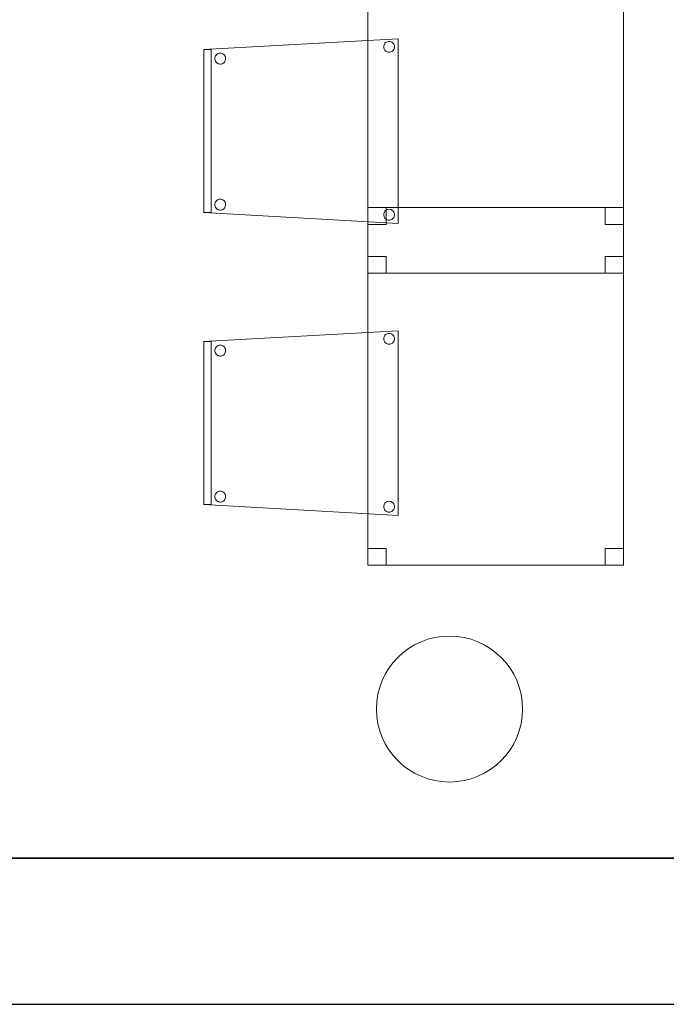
# Model space of a CAD drawing. Header units: metres. Extents: x 391.1 to 427.5, y 12.5 to 28.4.
# Tile 67 of 150: x 409.6 to 411.3, y 12.8 to 15.5. Entities that reach past the tile are written whole.
import ezdxf

# ---------------------------------------------------------------- set-up
doc = ezdxf.new("R2010")
doc.units = ezdxf.units.M
doc.layers.add('01_SUELOS', color=7, linetype='Continuous', lineweight=25, true_color=0x007f00)
for name, color, linetype, lineweight in [('02_MOBILIARIO', 7, 'Continuous', 18), ('A-COLS-____-MCUT', 7, 'Continuous', 18), ('A-COLS-____-OTLN', 7, 'Continuous', 18), ('A-DETL-____-MBND', 7, 'Continuous', 18), ('A-WALL-____-MCUT', 7, 'Continuous', 25), ('A-WALL-____-OTLN', 7, 'Continuous', 25)]:
    doc.layers.add(name, color=color, linetype=linetype, lineweight=lineweight)

# ---------------------------------------------------------------- blocks, each defined once
blk = doc.blocks.new('Family - Pilar PA-152200-03_CLI_AIGUA_P0A')
at = {"layer": 'A-COLS-____-MCUT', "color": 253, "true_color": 0xaaaaaa}
for start, end in [(360, 180), (180, 360)]:
    blk.add_arc((0.2, 0.2), 0.2, start, end, dxfattribs=at)
at = {"layer": 'A-COLS-____-OTLN', "color": 253, "true_color": 0xaaaaaa}
for start, end in [(360, 180), (180, 360)]:
    blk.add_arc((0.2, 0.2), 0.2, start, end, dxfattribs=at)
blk = doc.blocks.new('Family - Taula 80X70_PA-152214-03_CLI_AIGUA_P0A')
at = {"layer": 'A-DETL-____-MBND', "color": 253, "true_color": 0xaaaaaa}
for p, q in [((0, 0), (0, 0.98)), ((0, 0.98), (0.7001, 0.98)), ((0.7001, 0.98), (0, 0.98)), ((0, 0.98), (0, 0)), ((0, 0.9336), (0, 0.98)), ((0, 0.98), (0.05, 0.98)), ((0.05, 0.98), (0, 0.98)), ((0, 0.98), (0, 0.9336)), ((0.05, 0.98), (0.05, 0.9336)), ((0.05, 0.9336), (0.05, 0.98)), ((0.6501, 0.9336), (0.6501, 0.98)), ((0.6501, 0.98), (0.7001, 0.98)), ((0.7001, 0.98), (0.6501, 0.98)), ((0.6501, 0.98), (0.6501, 0.9336)), ((0.7001, 0.98), (0.7001, 0.9336)), ((0.7001, 0.9336), (0.7001, 0.98)), ((0.7001, 0.98), (0.7001, 0)), ((0.7001, 0), (0.7001, 0.98)), ((0.05, 0.9336), (0, 0.9336)), ((0, 0.9336), (0.05, 0.9336)), ((0.7001, 0.9336), (0.6501, 0.9336)), ((0.6501, 0.9336), (0.7001, 0.9336)), ((0, 0), (0, 0.0464)), ((0, 0.0464), (0.05, 0.0464)), ((0.05, 0.0464), (0, 0.0464)), ((0, 0.0464), (0, 0)), ((0.05, 0.0464), (0.05, 0)), ((0.05, 0), (0.05, 0.0464)), ((0.6501, 0), (0.6501, 0.0464)), ((0.6501, 0.0464), (0.7001, 0.0464)), ((0.7001, 0.0464), (0.6501, 0.0464)), ((0.6501, 0.0464), (0.6501, 0)), ((0.7001, 0.0464), (0.7001, 0)), ((0.7001, 0), (0.7001, 0.0464)), ((0.05, 0), (0, 0)), ((0, 0), (0.05, 0)), ((0.7001, 0), (0, 0)), ((0.7001, 0), (0.6501, 0)), ((0.6501, 0), (0.7001, 0)), ((0, 0), (0.7001, 0))]:
    blk.add_line(p, q, dxfattribs=at)
blk = doc.blocks.new('Family - Cadira confident_PA-152303-03_CLI_AIGUA_P0A')
at = {"layer": 'A-DETL-____-MBND', "color": 253, "true_color": 0xaaaaaa}
for p, q in [((0, 0.4765), (0.5326, 0.5065)), ((0.5326, 0.5065), (0, 0.4765)), ((0.4926, 0.4843), (0.4928, 0.4869)), ((0.4928, 0.4869), (0.4926, 0.4843)), ((0.4928, 0.4869), (0.4935, 0.4894)), ((0.4935, 0.4894), (0.4928, 0.4869)), ((0.4935, 0.4894), (0.4946, 0.4918)), ((0.4946, 0.4918), (0.4935, 0.4894)), ((0.4946, 0.4918), (0.4961, 0.4939)), ((0.4961, 0.4939), (0.4946, 0.4918)), ((0.4961, 0.4939), (0.498, 0.4957)), ((0.498, 0.4957), (0.4961, 0.4939)), ((0.498, 0.4957), (0.5001, 0.4972)), ((0.5001, 0.4972), (0.498, 0.4957)), ((0.5001, 0.4972), (0.5025, 0.4983)), ((0.5025, 0.4983), (0.5001, 0.4972)), ((0.5025, 0.4983), (0.505, 0.4989)), ((0.505, 0.4989), (0.5025, 0.4983)), ((0.505, 0.4989), (0.5076, 0.4992)), ((0.5076, 0.4992), (0.505, 0.4989)), ((0.5076, 0.4992), (0.5102, 0.4989)), ((0.5102, 0.4989), (0.5076, 0.4992)), ((0.5102, 0.4989), (0.5127, 0.4982)), ((0.5127, 0.4982), (0.5102, 0.4989)), ((0.5127, 0.4982), (0.515, 0.4971)), ((0.515, 0.4971), (0.5127, 0.4982)), ((0.515, 0.4971), (0.5172, 0.4956)), ((0.5172, 0.4956), (0.515, 0.4971)), ((0.5172, 0.4956), (0.519, 0.4938)), ((0.519, 0.4938), (0.5172, 0.4956)), ((0.519, 0.4938), (0.5205, 0.4916)), ((0.5205, 0.4916), (0.519, 0.4938)), ((0.5205, 0.4916), (0.5216, 0.4893)), ((0.5216, 0.4893), (0.5205, 0.4916)), ((0.5216, 0.4893), (0.5222, 0.4868)), ((0.5222, 0.4868), (0.5216, 0.4893)), ((0.5222, 0.4868), (0.5224, 0.4842)), ((0.5224, 0.4842), (0.5222, 0.4868)), ((0.5326, 0.5065), (0.5326, 0)), ((0.5326, 0), (0.5326, 0.5065)), ((0, 0.4765), (0.02, 0.4765)), ((0, 0.03), (0, 0.4765)), ((0.02, 0.4765), (0, 0.4765)), ((0, 0.4765), (0, 0.03)), ((0, 0.03), (0, 0.4765)), ((0, 0.4765), (0, 0.03)), ((0.02, 0.4765), (0.02, 0.03)), ((0.02, 0.03), (0.02, 0.4765)), ((0.0311, 0.457), (0.0322, 0.4594)), ((0.0322, 0.4594), (0.0311, 0.457)), ((0.0322, 0.4594), (0.0337, 0.4615)), ((0.0337, 0.4615), (0.0322, 0.4594)), ((0.0337, 0.4615), (0.0356, 0.4633)), ((0.0356, 0.4633), (0.0337, 0.4615)), ((0.0356, 0.4633), (0.0377, 0.4648)), ((0.0377, 0.4648), (0.0356, 0.4633)), ((0.0377, 0.4648), (0.0401, 0.4659)), ((0.0401, 0.4659), (0.0377, 0.4648)), ((0.0401, 0.4659), (0.0426, 0.4666)), ((0.0426, 0.4666), (0.0401, 0.4659)), ((0.0426, 0.4666), (0.0452, 0.4668)), ((0.0452, 0.4668), (0.0426, 0.4666)), ((0.0452, 0.4668), (0.0478, 0.4666)), ((0.0478, 0.4666), (0.0452, 0.4668)), ((0.0478, 0.4666), (0.0503, 0.4659)), ((0.0503, 0.4659), (0.0478, 0.4666)), ((0.0503, 0.4659), (0.0526, 0.4648)), ((0.0526, 0.4648), (0.0503, 0.4659)), ((0.0526, 0.4648), (0.0548, 0.4633)), ((0.0548, 0.4633), (0.0526, 0.4648)), ((0.0548, 0.4633), (0.0566, 0.4614)), ((0.0566, 0.4614), (0.0548, 0.4633)), ((0.0566, 0.4614), (0.0581, 0.4593)), ((0.0581, 0.4593), (0.0566, 0.4614)), ((0.0581, 0.4593), (0.0592, 0.4569)), ((0.0592, 0.4569), (0.0581, 0.4593)), ((0.4928, 0.4817), (0.4926, 0.4843)), ((0.4926, 0.4843), (0.4928, 0.4817)), ((0.4935, 0.4792), (0.4928, 0.4817)), ((0.4928, 0.4817), (0.4935, 0.4792)), ((0.4945, 0.4768), (0.4935, 0.4792)), ((0.4935, 0.4792), (0.4945, 0.4768)), ((0.496, 0.4747), (0.4945, 0.4768)), ((0.4945, 0.4768), (0.496, 0.4747)), ((0.4979, 0.4728), (0.496, 0.4747)), ((0.496, 0.4747), (0.4979, 0.4728)), ((0.5, 0.4713), (0.4979, 0.4728)), ((0.4979, 0.4728), (0.5, 0.4713)), ((0.5023, 0.4702), (0.5, 0.4713)), ((0.5, 0.4713), (0.5023, 0.4702)), ((0.5049, 0.4695), (0.5023, 0.4702)), ((0.5023, 0.4702), (0.5049, 0.4695)), ((0.5074, 0.4693), (0.5049, 0.4695)), ((0.5049, 0.4695), (0.5074, 0.4693)), ((0.51, 0.4695), (0.5074, 0.4693)), ((0.5074, 0.4693), (0.51, 0.4695)), ((0.5126, 0.4702), (0.51, 0.4695)), ((0.51, 0.4695), (0.5126, 0.4702)), ((0.5149, 0.4713), (0.5126, 0.4702)), ((0.5126, 0.4702), (0.5149, 0.4713)), ((0.5171, 0.4727), (0.5149, 0.4713)), ((0.5149, 0.4713), (0.5171, 0.4727)), ((0.5189, 0.4746), (0.5171, 0.4727)), ((0.5171, 0.4727), (0.5189, 0.4746)), ((0.5204, 0.4767), (0.5189, 0.4746)), ((0.5189, 0.4746), (0.5204, 0.4767)), ((0.5215, 0.4791), (0.5204, 0.4767)), ((0.5204, 0.4767), (0.5215, 0.4791)), ((0.5222, 0.4816), (0.5215, 0.4791)), ((0.5215, 0.4791), (0.5222, 0.4816)), ((0.5224, 0.4842), (0.5222, 0.4816)), ((0.5222, 0.4816), (0.5224, 0.4842)), ((0.0302, 0.4519), (0.0304, 0.4545)), ((0.0304, 0.4545), (0.0302, 0.4519)), ((0.0304, 0.4493), (0.0302, 0.4519)), ((0.0302, 0.4519), (0.0304, 0.4493)), ((0.0304, 0.4545), (0.0311, 0.457)), ((0.0311, 0.457), (0.0304, 0.4545)), ((0.031, 0.4468), (0.0304, 0.4493)), ((0.0304, 0.4493), (0.031, 0.4468)), ((0.0321, 0.4445), (0.031, 0.4468)), ((0.031, 0.4468), (0.0321, 0.4445)), ((0.0336, 0.4423), (0.0321, 0.4445)), ((0.0321, 0.4445), (0.0336, 0.4423)), ((0.0355, 0.4405), (0.0336, 0.4423)), ((0.0336, 0.4423), (0.0355, 0.4405)), ((0.0376, 0.439), (0.0355, 0.4405)), ((0.0355, 0.4405), (0.0376, 0.439)), ((0.0399, 0.4378), (0.0376, 0.439)), ((0.0376, 0.439), (0.0399, 0.4378)), ((0.0424, 0.4372), (0.0399, 0.4378)), ((0.0399, 0.4378), (0.0424, 0.4372)), ((0.045, 0.4369), (0.0424, 0.4372)), ((0.0424, 0.4372), (0.045, 0.4369)), ((0.0476, 0.4371), (0.045, 0.4369)), ((0.045, 0.4369), (0.0476, 0.4371)), ((0.0502, 0.4378), (0.0476, 0.4371)), ((0.0476, 0.4371), (0.0502, 0.4378)), ((0.0525, 0.4389), (0.0502, 0.4378)), ((0.0502, 0.4378), (0.0525, 0.4389)), ((0.0547, 0.4404), (0.0525, 0.4389)), ((0.0525, 0.4389), (0.0547, 0.4404)), ((0.0565, 0.4422), (0.0547, 0.4404)), ((0.0547, 0.4404), (0.0565, 0.4422)), ((0.058, 0.4443), (0.0565, 0.4422)), ((0.0565, 0.4422), (0.058, 0.4443)), ((0.0591, 0.4467), (0.058, 0.4443)), ((0.058, 0.4443), (0.0591, 0.4467)), ((0.0598, 0.4492), (0.0591, 0.4467)), ((0.0591, 0.4467), (0.0598, 0.4492)), ((0.0592, 0.4569), (0.0598, 0.4544)), ((0.0598, 0.4544), (0.0592, 0.4569)), ((0.0598, 0.4544), (0.06, 0.4518)), ((0.06, 0.4518), (0.0598, 0.4544)), ((0.06, 0.4518), (0.0598, 0.4492)), ((0.0598, 0.4492), (0.06, 0.4518)), ((0.0302, 0.0519), (0.0304, 0.0545)), ((0.0304, 0.0545), (0.0302, 0.0519)), ((0.0304, 0.0545), (0.0311, 0.057)), ((0.0311, 0.057), (0.0304, 0.0545)), ((0.0311, 0.057), (0.0322, 0.0594)), ((0.0322, 0.0594), (0.0311, 0.057)), ((0.0322, 0.0594), (0.0337, 0.0615)), ((0.0337, 0.0615), (0.0322, 0.0594)), ((0.0337, 0.0615), (0.0356, 0.0633)), ((0.0356, 0.0633), (0.0337, 0.0615)), ((0.0356, 0.0633), (0.0377, 0.0648)), ((0.0377, 0.0648), (0.0356, 0.0633)), ((0.0377, 0.0648), (0.0401, 0.0659)), ((0.0401, 0.0659), (0.0377, 0.0648)), ((0.0401, 0.0659), (0.0426, 0.0666)), ((0.0426, 0.0666), (0.0401, 0.0659)), ((0.0426, 0.0666), (0.0452, 0.0668)), ((0.0452, 0.0668), (0.0426, 0.0666)), ((0.0452, 0.0668), (0.0478, 0.0666)), ((0.0478, 0.0666), (0.0452, 0.0668)), ((0.0478, 0.0666), (0.0503, 0.0659)), ((0.0503, 0.0659), (0.0478, 0.0666)), ((0.0503, 0.0659), (0.0526, 0.0648)), ((0.0526, 0.0648), (0.0503, 0.0659)), ((0.0526, 0.0648), (0.0548, 0.0633)), ((0.0548, 0.0633), (0.0526, 0.0648)), ((0.0548, 0.0633), (0.0566, 0.0614)), ((0.0566, 0.0614), (0.0548, 0.0633)), ((0.0566, 0.0614), (0.0581, 0.0593)), ((0.0581, 0.0593), (0.0566, 0.0614)), ((0.0581, 0.0593), (0.0592, 0.0569)), ((0.0592, 0.0569), (0.0581, 0.0593)), ((0.0592, 0.0569), (0.0598, 0.0544)), ((0.0598, 0.0544), (0.0592, 0.0569)), ((0.0598, 0.0544), (0.06, 0.0518)), ((0.06, 0.0518), (0.0598, 0.0544)), ((0.02, 0.03), (0, 0.03)), ((0, 0.03), (0.02, 0.03)), ((0.5326, 0), (0, 0.03)), ((0, 0.03), (0.5326, 0)), ((0.0304, 0.0493), (0.0302, 0.0519)), ((0.0302, 0.0519), (0.0304, 0.0493)), ((0.031, 0.0468), (0.0304, 0.0493)), ((0.0304, 0.0493), (0.031, 0.0468)), ((0.0321, 0.0445), (0.031, 0.0468)), ((0.031, 0.0468), (0.0321, 0.0445)), ((0.0336, 0.0423), (0.0321, 0.0445)), ((0.0321, 0.0445), (0.0336, 0.0423)), ((0.0355, 0.0405), (0.0336, 0.0423)), ((0.0336, 0.0423), (0.0355, 0.0405)), ((0.0376, 0.039), (0.0355, 0.0405)), ((0.0355, 0.0405), (0.0376, 0.039)), ((0.0399, 0.0378), (0.0376, 0.039)), ((0.0376, 0.039), (0.0399, 0.0378)), ((0.0424, 0.0372), (0.0399, 0.0378)), ((0.0399, 0.0378), (0.0424, 0.0372)), ((0.045, 0.0369), (0.0424, 0.0372)), ((0.0424, 0.0372), (0.045, 0.0369)), ((0.0476, 0.0371), (0.045, 0.0369)), ((0.045, 0.0369), (0.0476, 0.0371)), ((0.0502, 0.0378), (0.0476, 0.0371)), ((0.0476, 0.0371), (0.0502, 0.0378)), ((0.0525, 0.0389), (0.0502, 0.0378)), ((0.0502, 0.0378), (0.0525, 0.0389)), ((0.0547, 0.0404), (0.0525, 0.0389)), ((0.0525, 0.0389), (0.0547, 0.0404)), ((0.0565, 0.0422), (0.0547, 0.0404)), ((0.0547, 0.0404), (0.0565, 0.0422)), ((0.058, 0.0443), (0.0565, 0.0422)), ((0.0565, 0.0422), (0.058, 0.0443)), ((0.0591, 0.0467), (0.058, 0.0443)), ((0.058, 0.0443), (0.0591, 0.0467)), ((0.0598, 0.0492), (0.0591, 0.0467)), ((0.0591, 0.0467), (0.0598, 0.0492)), ((0.06, 0.0518), (0.0598, 0.0492)), ((0.0598, 0.0492), (0.06, 0.0518)), ((0.4928, 0.0269), (0.4935, 0.0294)), ((0.4935, 0.0294), (0.4928, 0.0269)), ((0.4935, 0.0294), (0.4946, 0.0318)), ((0.4946, 0.0318), (0.4935, 0.0294)), ((0.4946, 0.0318), (0.4961, 0.0339)), ((0.4961, 0.0339), (0.4946, 0.0318)), ((0.4961, 0.0339), (0.498, 0.0357)), ((0.498, 0.0357), (0.4961, 0.0339)), ((0.498, 0.0357), (0.5001, 0.0372)), ((0.5001, 0.0372), (0.498, 0.0357)), ((0.5001, 0.0372), (0.5025, 0.0383)), ((0.5025, 0.0383), (0.5001, 0.0372)), ((0.5025, 0.0383), (0.505, 0.0389)), ((0.505, 0.0389), (0.5025, 0.0383)), ((0.505, 0.0389), (0.5076, 0.0392)), ((0.5076, 0.0392), (0.505, 0.0389)), ((0.5076, 0.0392), (0.5102, 0.0389)), ((0.5102, 0.0389), (0.5076, 0.0392)), ((0.5102, 0.0389), (0.5127, 0.0382)), ((0.5127, 0.0382), (0.5102, 0.0389)), ((0.5127, 0.0382), (0.515, 0.0371)), ((0.515, 0.0371), (0.5127, 0.0382)), ((0.515, 0.0371), (0.5172, 0.0356)), ((0.5172, 0.0356), (0.515, 0.0371)), ((0.5172, 0.0356), (0.519, 0.0338)), ((0.519, 0.0338), (0.5172, 0.0356)), ((0.519, 0.0338), (0.5205, 0.0316)), ((0.5205, 0.0316), (0.519, 0.0338)), ((0.5205, 0.0316), (0.5216, 0.0293)), ((0.5216, 0.0293), (0.5205, 0.0316)), ((0.5216, 0.0293), (0.5222, 0.0268)), ((0.5222, 0.0268), (0.5216, 0.0293)), ((0.4926, 0.0243), (0.4928, 0.0269)), ((0.4928, 0.0269), (0.4926, 0.0243)), ((0.4928, 0.0217), (0.4926, 0.0243)), ((0.4926, 0.0243), (0.4928, 0.0217)), ((0.4935, 0.0192), (0.4928, 0.0217)), ((0.4928, 0.0217), (0.4935, 0.0192)), ((0.4945, 0.0168), (0.4935, 0.0192)), ((0.4935, 0.0192), (0.4945, 0.0168)), ((0.496, 0.0147), (0.4945, 0.0168)), ((0.4945, 0.0168), (0.496, 0.0147)), ((0.4979, 0.0128), (0.496, 0.0147)), ((0.496, 0.0147), (0.4979, 0.0128)), ((0.5, 0.0113), (0.4979, 0.0128)), ((0.4979, 0.0128), (0.5, 0.0113)), ((0.5023, 0.0102), (0.5, 0.0113)), ((0.5, 0.0113), (0.5023, 0.0102)), ((0.5049, 0.0095), (0.5023, 0.0102)), ((0.5023, 0.0102), (0.5049, 0.0095)), ((0.5074, 0.0093), (0.5049, 0.0095)), ((0.5049, 0.0095), (0.5074, 0.0093)), ((0.51, 0.0095), (0.5074, 0.0093)), ((0.5074, 0.0093), (0.51, 0.0095)), ((0.5126, 0.0102), (0.51, 0.0095)), ((0.51, 0.0095), (0.5126, 0.0102)), ((0.5149, 0.0113), (0.5126, 0.0102)), ((0.5126, 0.0102), (0.5149, 0.0113)), ((0.5171, 0.0127), (0.5149, 0.0113)), ((0.5149, 0.0113), (0.5171, 0.0127)), ((0.5189, 0.0146), (0.5171, 0.0127)), ((0.5171, 0.0127), (0.5189, 0.0146)), ((0.5204, 0.0167), (0.5189, 0.0146)), ((0.5189, 0.0146), (0.5204, 0.0167)), ((0.5215, 0.0191), (0.5204, 0.0167)), ((0.5204, 0.0167), (0.5215, 0.0191)), ((0.5222, 0.0216), (0.5215, 0.0191)), ((0.5215, 0.0191), (0.5222, 0.0216)), ((0.5222, 0.0268), (0.5224, 0.0242)), ((0.5224, 0.0242), (0.5222, 0.0268)), ((0.5224, 0.0242), (0.5222, 0.0216)), ((0.5222, 0.0216), (0.5224, 0.0242))]:
    blk.add_line(p, q, dxfattribs=at)
blk = doc.blocks.new('Family - Cadira confident_PA-152305-03_CLI_AIGUA_P0A')
at = {"layer": 'A-DETL-____-MBND', "color": 253, "true_color": 0xaaaaaa}
for p, q in [((0, 0.4765), (0.5326, 0.5065)), ((0.5326, 0.5065), (0, 0.4765)), ((0.4926, 0.4843), (0.4928, 0.4869)), ((0.4928, 0.4869), (0.4926, 0.4843)), ((0.4928, 0.4869), (0.4935, 0.4894)), ((0.4935, 0.4894), (0.4928, 0.4869)), ((0.4935, 0.4894), (0.4946, 0.4918)), ((0.4946, 0.4918), (0.4935, 0.4894)), ((0.4946, 0.4918), (0.4961, 0.4939)), ((0.4961, 0.4939), (0.4946, 0.4918)), ((0.4961, 0.4939), (0.498, 0.4957)), ((0.498, 0.4957), (0.4961, 0.4939)), ((0.498, 0.4957), (0.5001, 0.4972)), ((0.5001, 0.4972), (0.498, 0.4957)), ((0.5001, 0.4972), (0.5025, 0.4983)), ((0.5025, 0.4983), (0.5001, 0.4972)), ((0.5025, 0.4983), (0.505, 0.4989)), ((0.505, 0.4989), (0.5025, 0.4983)), ((0.505, 0.4989), (0.5076, 0.4992)), ((0.5076, 0.4992), (0.505, 0.4989)), ((0.5076, 0.4992), (0.5102, 0.4989)), ((0.5102, 0.4989), (0.5076, 0.4992)), ((0.5102, 0.4989), (0.5127, 0.4982)), ((0.5127, 0.4982), (0.5102, 0.4989)), ((0.5127, 0.4982), (0.515, 0.4971)), ((0.515, 0.4971), (0.5127, 0.4982)), ((0.515, 0.4971), (0.5172, 0.4956)), ((0.5172, 0.4956), (0.515, 0.4971)), ((0.5172, 0.4956), (0.519, 0.4938)), ((0.519, 0.4938), (0.5172, 0.4956)), ((0.519, 0.4938), (0.5205, 0.4916)), ((0.5205, 0.4916), (0.519, 0.4938)), ((0.5205, 0.4916), (0.5216, 0.4893)), ((0.5216, 0.4893), (0.5205, 0.4916)), ((0.5216, 0.4893), (0.5222, 0.4868)), ((0.5222, 0.4868), (0.5216, 0.4893)), ((0.5222, 0.4868), (0.5224, 0.4842)), ((0.5224, 0.4842), (0.5222, 0.4868)), ((0.5326, 0.5065), (0.5326, 0)), ((0.5326, 0), (0.5326, 0.5065)), ((0, 0.03), (0, 0.4765)), ((0, 0.4765), (0, 0.03)), ((0, 0.4765), (0.02, 0.4765)), ((0, 0.03), (0, 0.4765)), ((0.02, 0.4765), (0, 0.4765)), ((0, 0.4765), (0, 0.03)), ((0.02, 0.4765), (0.02, 0.03)), ((0.02, 0.03), (0.02, 0.4765)), ((0.0311, 0.457), (0.0322, 0.4594)), ((0.0322, 0.4594), (0.0311, 0.457)), ((0.0322, 0.4594), (0.0337, 0.4615)), ((0.0337, 0.4615), (0.0322, 0.4594)), ((0.0337, 0.4615), (0.0356, 0.4633)), ((0.0356, 0.4633), (0.0337, 0.4615)), ((0.0356, 0.4633), (0.0377, 0.4648)), ((0.0377, 0.4648), (0.0356, 0.4633)), ((0.0377, 0.4648), (0.0401, 0.4659)), ((0.0401, 0.4659), (0.0377, 0.4648)), ((0.0401, 0.4659), (0.0426, 0.4666)), ((0.0426, 0.4666), (0.0401, 0.4659)), ((0.0426, 0.4666), (0.0452, 0.4668)), ((0.0452, 0.4668), (0.0426, 0.4666)), ((0.0452, 0.4668), (0.0478, 0.4666)), ((0.0478, 0.4666), (0.0452, 0.4668)), ((0.0478, 0.4666), (0.0503, 0.4659)), ((0.0503, 0.4659), (0.0478, 0.4666)), ((0.0503, 0.4659), (0.0526, 0.4648)), ((0.0526, 0.4648), (0.0503, 0.4659)), ((0.0526, 0.4648), (0.0548, 0.4633)), ((0.0548, 0.4633), (0.0526, 0.4648)), ((0.0548, 0.4633), (0.0566, 0.4614)), ((0.0566, 0.4614), (0.0548, 0.4633)), ((0.0566, 0.4614), (0.0581, 0.4593)), ((0.0581, 0.4593), (0.0566, 0.4614)), ((0.0581, 0.4593), (0.0592, 0.4569)), ((0.0592, 0.4569), (0.0581, 0.4593)), ((0.4928, 0.4817), (0.4926, 0.4843)), ((0.4926, 0.4843), (0.4928, 0.4817)), ((0.4935, 0.4792), (0.4928, 0.4817)), ((0.4928, 0.4817), (0.4935, 0.4792)), ((0.4945, 0.4768), (0.4935, 0.4792)), ((0.4935, 0.4792), (0.4945, 0.4768)), ((0.496, 0.4747), (0.4945, 0.4768)), ((0.4945, 0.4768), (0.496, 0.4747)), ((0.4979, 0.4728), (0.496, 0.4747)), ((0.496, 0.4747), (0.4979, 0.4728)), ((0.5, 0.4713), (0.4979, 0.4728)), ((0.4979, 0.4728), (0.5, 0.4713)), ((0.5023, 0.4702), (0.5, 0.4713)), ((0.5, 0.4713), (0.5023, 0.4702)), ((0.5049, 0.4695), (0.5023, 0.4702)), ((0.5023, 0.4702), (0.5049, 0.4695)), ((0.5074, 0.4693), (0.5049, 0.4695)), ((0.5049, 0.4695), (0.5074, 0.4693)), ((0.51, 0.4695), (0.5074, 0.4693)), ((0.5074, 0.4693), (0.51, 0.4695)), ((0.5126, 0.4702), (0.51, 0.4695)), ((0.51, 0.4695), (0.5126, 0.4702)), ((0.5149, 0.4713), (0.5126, 0.4702)), ((0.5126, 0.4702), (0.5149, 0.4713)), ((0.5171, 0.4727), (0.5149, 0.4713)), ((0.5149, 0.4713), (0.5171, 0.4727)), ((0.5189, 0.4746), (0.5171, 0.4727)), ((0.5171, 0.4727), (0.5189, 0.4746)), ((0.5204, 0.4767), (0.5189, 0.4746)), ((0.5189, 0.4746), (0.5204, 0.4767)), ((0.5215, 0.4791), (0.5204, 0.4767)), ((0.5204, 0.4767), (0.5215, 0.4791)), ((0.5222, 0.4816), (0.5215, 0.4791)), ((0.5215, 0.4791), (0.5222, 0.4816)), ((0.5224, 0.4842), (0.5222, 0.4816)), ((0.5222, 0.4816), (0.5224, 0.4842)), ((0.0302, 0.4519), (0.0304, 0.4545)), ((0.0304, 0.4545), (0.0302, 0.4519)), ((0.0304, 0.4493), (0.0302, 0.4519)), ((0.0302, 0.4519), (0.0304, 0.4493)), ((0.0304, 0.4545), (0.0311, 0.457)), ((0.0311, 0.457), (0.0304, 0.4545)), ((0.031, 0.4468), (0.0304, 0.4493)), ((0.0304, 0.4493), (0.031, 0.4468)), ((0.0321, 0.4445), (0.031, 0.4468)), ((0.031, 0.4468), (0.0321, 0.4445)), ((0.0336, 0.4423), (0.0321, 0.4445)), ((0.0321, 0.4445), (0.0336, 0.4423)), ((0.0355, 0.4405), (0.0336, 0.4423)), ((0.0336, 0.4423), (0.0355, 0.4405)), ((0.0376, 0.439), (0.0355, 0.4405)), ((0.0355, 0.4405), (0.0376, 0.439)), ((0.0399, 0.4378), (0.0376, 0.439)), ((0.0376, 0.439), (0.0399, 0.4378)), ((0.0424, 0.4372), (0.0399, 0.4378)), ((0.0399, 0.4378), (0.0424, 0.4372)), ((0.045, 0.4369), (0.0424, 0.4372)), ((0.0424, 0.4372), (0.045, 0.4369)), ((0.0476, 0.4371), (0.045, 0.4369)), ((0.045, 0.4369), (0.0476, 0.4371)), ((0.0502, 0.4378), (0.0476, 0.4371)), ((0.0476, 0.4371), (0.0502, 0.4378)), ((0.0525, 0.4389), (0.0502, 0.4378)), ((0.0502, 0.4378), (0.0525, 0.4389)), ((0.0547, 0.4404), (0.0525, 0.4389)), ((0.0525, 0.4389), (0.0547, 0.4404)), ((0.0565, 0.4422), (0.0547, 0.4404)), ((0.0547, 0.4404), (0.0565, 0.4422)), ((0.058, 0.4443), (0.0565, 0.4422)), ((0.0565, 0.4422), (0.058, 0.4443)), ((0.0591, 0.4467), (0.058, 0.4443)), ((0.058, 0.4443), (0.0591, 0.4467)), ((0.0598, 0.4492), (0.0591, 0.4467)), ((0.0591, 0.4467), (0.0598, 0.4492)), ((0.0592, 0.4569), (0.0598, 0.4544)), ((0.0598, 0.4544), (0.0592, 0.4569)), ((0.0598, 0.4544), (0.06, 0.4518)), ((0.06, 0.4518), (0.0598, 0.4544)), ((0.06, 0.4518), (0.0598, 0.4492)), ((0.0598, 0.4492), (0.06, 0.4518)), ((0.0302, 0.0519), (0.0304, 0.0545)), ((0.0304, 0.0545), (0.0302, 0.0519)), ((0.0304, 0.0545), (0.0311, 0.057)), ((0.0311, 0.057), (0.0304, 0.0545)), ((0.0311, 0.057), (0.0322, 0.0594)), ((0.0322, 0.0594), (0.0311, 0.057)), ((0.0322, 0.0594), (0.0337, 0.0615)), ((0.0337, 0.0615), (0.0322, 0.0594)), ((0.0337, 0.0615), (0.0356, 0.0633)), ((0.0356, 0.0633), (0.0337, 0.0615)), ((0.0356, 0.0633), (0.0377, 0.0648)), ((0.0377, 0.0648), (0.0356, 0.0633)), ((0.0377, 0.0648), (0.0401, 0.0659)), ((0.0401, 0.0659), (0.0377, 0.0648)), ((0.0401, 0.0659), (0.0426, 0.0666)), ((0.0426, 0.0666), (0.0401, 0.0659)), ((0.0426, 0.0666), (0.0452, 0.0668)), ((0.0452, 0.0668), (0.0426, 0.0666)), ((0.0452, 0.0668), (0.0478, 0.0666)), ((0.0478, 0.0666), (0.0452, 0.0668)), ((0.0478, 0.0666), (0.0503, 0.0659)), ((0.0503, 0.0659), (0.0478, 0.0666)), ((0.0503, 0.0659), (0.0526, 0.0648)), ((0.0526, 0.0648), (0.0503, 0.0659)), ((0.0526, 0.0648), (0.0548, 0.0633)), ((0.0548, 0.0633), (0.0526, 0.0648)), ((0.0548, 0.0633), (0.0566, 0.0614)), ((0.0566, 0.0614), (0.0548, 0.0633)), ((0.0566, 0.0614), (0.0581, 0.0593)), ((0.0581, 0.0593), (0.0566, 0.0614)), ((0.0581, 0.0593), (0.0592, 0.0569)), ((0.0592, 0.0569), (0.0581, 0.0593)), ((0.0592, 0.0569), (0.0598, 0.0544)), ((0.0598, 0.0544), (0.0592, 0.0569)), ((0.0598, 0.0544), (0.06, 0.0518)), ((0.06, 0.0518), (0.0598, 0.0544)), ((0.5326, 0), (0, 0.03)), ((0, 0.03), (0.5326, 0)), ((0.02, 0.03), (0, 0.03)), ((0, 0.03), (0.02, 0.03)), ((0.0304, 0.0493), (0.0302, 0.0519)), ((0.0302, 0.0519), (0.0304, 0.0493)), ((0.031, 0.0468), (0.0304, 0.0493)), ((0.0304, 0.0493), (0.031, 0.0468)), ((0.0321, 0.0445), (0.031, 0.0468)), ((0.031, 0.0468), (0.0321, 0.0445)), ((0.0336, 0.0423), (0.0321, 0.0445)), ((0.0321, 0.0445), (0.0336, 0.0423)), ((0.0355, 0.0405), (0.0336, 0.0423)), ((0.0336, 0.0423), (0.0355, 0.0405)), ((0.0376, 0.039), (0.0355, 0.0405)), ((0.0355, 0.0405), (0.0376, 0.039)), ((0.0399, 0.0378), (0.0376, 0.039)), ((0.0376, 0.039), (0.0399, 0.0378)), ((0.0424, 0.0372), (0.0399, 0.0378)), ((0.0399, 0.0378), (0.0424, 0.0372)), ((0.045, 0.0369), (0.0424, 0.0372)), ((0.0424, 0.0372), (0.045, 0.0369)), ((0.0476, 0.0371), (0.045, 0.0369)), ((0.045, 0.0369), (0.0476, 0.0371)), ((0.0502, 0.0378), (0.0476, 0.0371)), ((0.0476, 0.0371), (0.0502, 0.0378)), ((0.0525, 0.0389), (0.0502, 0.0378)), ((0.0502, 0.0378), (0.0525, 0.0389)), ((0.0547, 0.0404), (0.0525, 0.0389)), ((0.0525, 0.0389), (0.0547, 0.0404)), ((0.0565, 0.0422), (0.0547, 0.0404)), ((0.0547, 0.0404), (0.0565, 0.0422)), ((0.058, 0.0443), (0.0565, 0.0422)), ((0.0565, 0.0422), (0.058, 0.0443)), ((0.0591, 0.0467), (0.058, 0.0443)), ((0.058, 0.0443), (0.0591, 0.0467)), ((0.0598, 0.0492), (0.0591, 0.0467)), ((0.0591, 0.0467), (0.0598, 0.0492)), ((0.06, 0.0518), (0.0598, 0.0492)), ((0.0598, 0.0492), (0.06, 0.0518)), ((0.4928, 0.0269), (0.4935, 0.0294)), ((0.4935, 0.0294), (0.4928, 0.0269)), ((0.4935, 0.0294), (0.4946, 0.0318)), ((0.4946, 0.0318), (0.4935, 0.0294)), ((0.4946, 0.0318), (0.4961, 0.0339)), ((0.4961, 0.0339), (0.4946, 0.0318)), ((0.4961, 0.0339), (0.498, 0.0357)), ((0.498, 0.0357), (0.4961, 0.0339)), ((0.498, 0.0357), (0.5001, 0.0372)), ((0.5001, 0.0372), (0.498, 0.0357)), ((0.5001, 0.0372), (0.5025, 0.0383)), ((0.5025, 0.0383), (0.5001, 0.0372)), ((0.5025, 0.0383), (0.505, 0.0389)), ((0.505, 0.0389), (0.5025, 0.0383)), ((0.505, 0.0389), (0.5076, 0.0392)), ((0.5076, 0.0392), (0.505, 0.0389)), ((0.5076, 0.0392), (0.5102, 0.0389)), ((0.5102, 0.0389), (0.5076, 0.0392)), ((0.5102, 0.0389), (0.5127, 0.0382)), ((0.5127, 0.0382), (0.5102, 0.0389)), ((0.5127, 0.0382), (0.515, 0.0371)), ((0.515, 0.0371), (0.5127, 0.0382)), ((0.515, 0.0371), (0.5172, 0.0356)), ((0.5172, 0.0356), (0.515, 0.0371)), ((0.5172, 0.0356), (0.519, 0.0338)), ((0.519, 0.0338), (0.5172, 0.0356)), ((0.519, 0.0338), (0.5205, 0.0316)), ((0.5205, 0.0316), (0.519, 0.0338)), ((0.5205, 0.0316), (0.5216, 0.0293)), ((0.5216, 0.0293), (0.5205, 0.0316)), ((0.5216, 0.0293), (0.5222, 0.0268)), ((0.5222, 0.0268), (0.5216, 0.0293)), ((0.4926, 0.0243), (0.4928, 0.0269)), ((0.4928, 0.0269), (0.4926, 0.0243)), ((0.4928, 0.0217), (0.4926, 0.0243)), ((0.4926, 0.0243), (0.4928, 0.0217)), ((0.4935, 0.0192), (0.4928, 0.0217)), ((0.4928, 0.0217), (0.4935, 0.0192)), ((0.4945, 0.0168), (0.4935, 0.0192)), ((0.4935, 0.0192), (0.4945, 0.0168)), ((0.496, 0.0147), (0.4945, 0.0168)), ((0.4945, 0.0168), (0.496, 0.0147)), ((0.4979, 0.0128), (0.496, 0.0147)), ((0.496, 0.0147), (0.4979, 0.0128)), ((0.5, 0.0113), (0.4979, 0.0128)), ((0.4979, 0.0128), (0.5, 0.0113)), ((0.5023, 0.0102), (0.5, 0.0113)), ((0.5, 0.0113), (0.5023, 0.0102)), ((0.5049, 0.0095), (0.5023, 0.0102)), ((0.5023, 0.0102), (0.5049, 0.0095)), ((0.5074, 0.0093), (0.5049, 0.0095)), ((0.5049, 0.0095), (0.5074, 0.0093)), ((0.51, 0.0095), (0.5074, 0.0093)), ((0.5074, 0.0093), (0.51, 0.0095)), ((0.5126, 0.0102), (0.51, 0.0095)), ((0.51, 0.0095), (0.5126, 0.0102)), ((0.5149, 0.0113), (0.5126, 0.0102)), ((0.5126, 0.0102), (0.5149, 0.0113)), ((0.5171, 0.0127), (0.5149, 0.0113)), ((0.5149, 0.0113), (0.5171, 0.0127)), ((0.5189, 0.0146), (0.5171, 0.0127)), ((0.5171, 0.0127), (0.5189, 0.0146)), ((0.5204, 0.0167), (0.5189, 0.0146)), ((0.5189, 0.0146), (0.5204, 0.0167)), ((0.5215, 0.0191), (0.5204, 0.0167)), ((0.5204, 0.0167), (0.5215, 0.0191)), ((0.5222, 0.0216), (0.5215, 0.0191)), ((0.5215, 0.0191), (0.5222, 0.0216)), ((0.5222, 0.0268), (0.5224, 0.0242)), ((0.5224, 0.0242), (0.5222, 0.0268)), ((0.5224, 0.0242), (0.5222, 0.0216)), ((0.5222, 0.0216), (0.5224, 0.0242))]:
    blk.add_line(p, q, dxfattribs=at)
blk = doc.blocks.new('Family - Taula 80X70_PA-152359-03_CLI_AIGUA_P0A')
at = {"layer": 'A-DETL-____-MBND', "color": 253, "true_color": 0xaaaaaa}
for p, q in [((0, 0.9336), (0, 0.98)), ((0, 0.98), (0.05, 0.98)), ((0.05, 0.98), (0, 0.98)), ((0, 0.98), (0, 0.9336)), ((0, 0), (0, 0.98)), ((0, 0.98), (0.7001, 0.98)), ((0.7001, 0.98), (0, 0.98)), ((0, 0.98), (0, 0)), ((0.05, 0.98), (0.05, 0.9336)), ((0.05, 0.9336), (0.05, 0.98)), ((0.6501, 0.9336), (0.6501, 0.98)), ((0.6501, 0.98), (0.7001, 0.98)), ((0.7001, 0.98), (0.6501, 0.98)), ((0.6501, 0.98), (0.6501, 0.9336)), ((0.7001, 0.98), (0.7001, 0)), ((0.7001, 0), (0.7001, 0.98)), ((0.7001, 0.98), (0.7001, 0.9336)), ((0.7001, 0.9336), (0.7001, 0.98)), ((0.05, 0.9336), (0, 0.9336)), ((0, 0.9336), (0.05, 0.9336)), ((0.7001, 0.9336), (0.6501, 0.9336)), ((0.6501, 0.9336), (0.7001, 0.9336)), ((0, 0), (0, 0.0464)), ((0, 0.0464), (0.05, 0.0464)), ((0.05, 0.0464), (0, 0.0464)), ((0, 0.0464), (0, 0)), ((0.05, 0.0464), (0.05, 0)), ((0.05, 0), (0.05, 0.0464)), ((0.6501, 0), (0.6501, 0.0464)), ((0.6501, 0.0464), (0.7001, 0.0464)), ((0.7001, 0.0464), (0.6501, 0.0464)), ((0.6501, 0.0464), (0.6501, 0)), ((0.7001, 0.0464), (0.7001, 0)), ((0.7001, 0), (0.7001, 0.0464)), ((0.05, 0), (0, 0)), ((0, 0), (0.05, 0)), ((0.7001, 0), (0, 0)), ((0.7001, 0), (0.6501, 0)), ((0.6501, 0), (0.7001, 0)), ((0, 0), (0.7001, 0))]:
    blk.add_line(p, q, dxfattribs=at)
blk = doc.blocks.new('Family - Mur PA-152469-03_CLI_AIGUA_P0A')
at = {"layer": 'A-WALL-____-MCUT', "color": 253, "true_color": 0xaaaaaa}
for p, q in [((26.0531, 0.4), (0.0791, 0.4)), ((0, 0), (25.9702, 0))]:
    blk.add_line(p, q, dxfattribs=at)
at = {"layer": 'A-WALL-____-OTLN', "color": 253, "true_color": 0xaaaaaa}
for p, q in [((26.0531, 0.4), (0.0791, 0.4)), ((0, 0), (25.9702, 0))]:
    blk.add_line(p, q, dxfattribs=at)
at = {"layer": 'A-WALL-____-OTLN', "color": 253, "lineweight": 18, "true_color": 0xaaaaaa}
blk.add_line((0, 0), (25.9702, 0), dxfattribs=at)
blk = doc.blocks.new('Family - LONDR55-XX_ZZ-ARQ-CAA-M3D-Londres55-152611-03_CLI_AIGUA_P0A')
at = {"layer": '01_SUELOS', "color": 9, "true_color": 0xaad4aa}
for p, q in [((0, 0), (24.5639, 0)), ((24.5639, 0), (0, 0))]:
    blk.add_line(p, q, dxfattribs=at)
blk = doc.blocks.new('LONDR55-XX_ZZ-ARQ-CAA-M3D-Londres55_ifc-1-03_CLI_AIGUA_P0A')
at = {"layer": '01_SUELOS', "color": 253, "lineweight": 18, "true_color": 0xaaaaaa}
blk.add_blockref('Family - LONDR55-XX_ZZ-ARQ-CAA-M3D-Londres55-152611-03_CLI_AIGUA_P0A', (399.1772, 13.2406), dxfattribs=at)
at = {"layer": '02_MOBILIARIO', "color": 253, "lineweight": 18, "true_color": 0xaaaaaa}
for name, p in [('Family - Taula 80X70_PA-152214-03_CLI_AIGUA_P0A', (410.511, 14.8434)), ('Family - Cadira confident_PA-152305-03_CLI_AIGUA_P0A', (410.0619, 14.9797)), ('Family - Taula 80X70_PA-152359-03_CLI_AIGUA_P0A', (410.511, 14.0434)), ('Family - Cadira confident_PA-152303-03_CLI_AIGUA_P0A', (410.0619, 14.1797))]:
    blk.add_blockref(name, p, dxfattribs=at)
at = {"layer": 'A-COLS-____-OTLN', "color": 253, "lineweight": 18, "true_color": 0xaaaaaa}
blk.add_blockref('Family - Pilar PA-152200-03_CLI_AIGUA_P0A', (410.5346, 13.4496), dxfattribs=at)
at = {"layer": 'A-WALL-____-OTLN', "color": 253, "lineweight": 18, "true_color": 0xaaaaaa}
blk.add_blockref('Family - Mur PA-152469-03_CLI_AIGUA_P0A', (397.6873, 12.8406), dxfattribs=at)

msp = doc.modelspace()

# ---------------------------------------------------------------- block references
at = {"lineweight": 5}
msp.add_blockref('LONDR55-XX_ZZ-ARQ-CAA-M3D-Londres55_ifc-1-03_CLI_AIGUA_P0A', (0, 0), dxfattribs=at)

doc.saveas('drawing.dxf')
